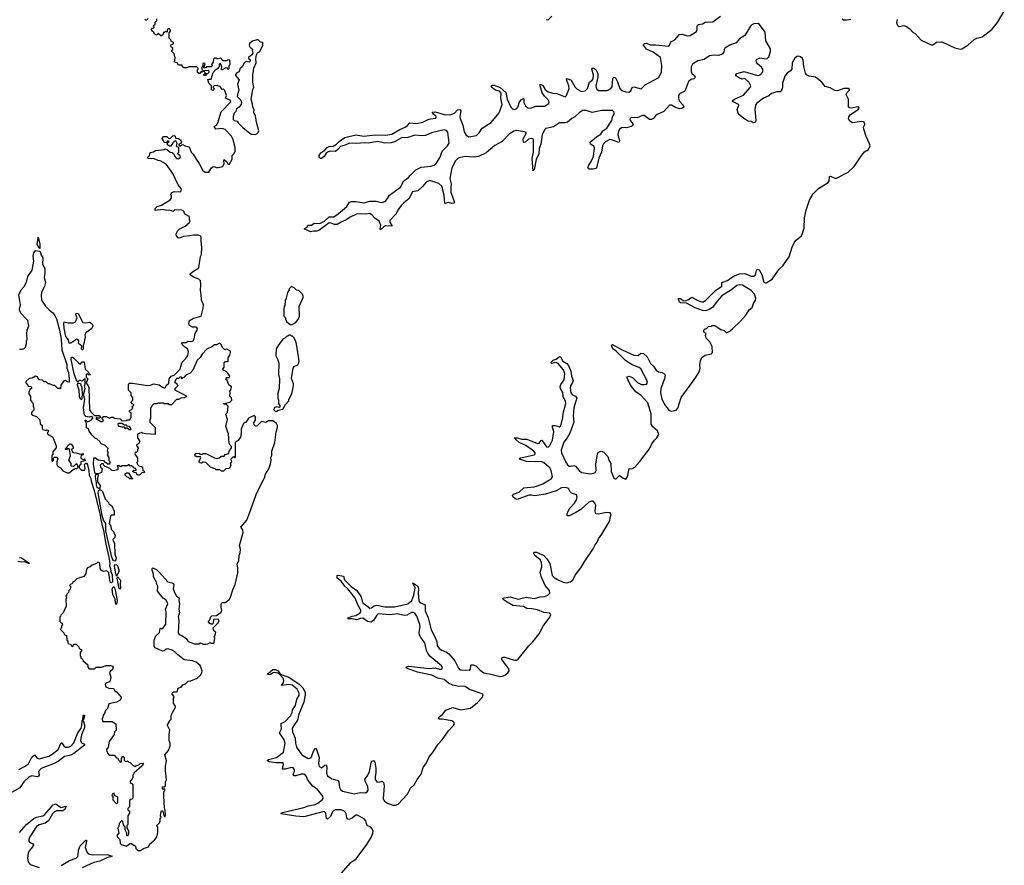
# Model space of a CAD drawing. Extents: x 2494159 to 2685562, y 773219 to 915170.
# Tile 118 of 201: x 2665796 to 2676955, y 806133 to 815714. Entities that reach past the tile are written whole.
import ezdxf

# ---------------------------------------------------------------- set-up
doc = ezdxf.new("R2010")
doc.units = 0

msp = doc.modelspace()

# ---------------------------------------------------------------- linework, layer by layer
at = {"layer": '0CON10XD'}
for points in [[(2667252, 815728), (2667235, 815710), (2667225, 815710), (2667215, 815720)], [(2667506, 815585), (2667506, 815596), (2667495, 815610), (2667475, 815610), (2667468, 815595), (2667468, 815572), (2667445, 815580), (2667435, 815570), (2667425, 815570), (2667417, 815543), (2667405, 815530), (2667395, 815530), (2667367, 815557), (2667345, 815540), (2667320, 815555), (2667320, 815565), (2667295, 815590), (2667290, 815605), (2667302, 815618), (2667318, 815622), (2667320, 815635), (2667310, 815645), (2667330, 815665), (2667333, 815687), (2667350, 815705), (2667350, 815725)], [(2671827, 815753), (2671785, 815714), (2671775, 815710), (2671768, 815715)], [(2672840, 814930), (2672884, 814976), (2673041, 815059), (2673069, 815125), (2673075, 815195), (2673058, 815285), (2672975, 815345), (2672900, 815380), (2672866, 815425), (2672875, 815444), (2672895, 815447), (2672945, 815431), (2673005, 815431), (2673145, 815415), (2673159, 815425), (2673177, 815463), (2673222, 815488), (2673275, 815548), (2673305, 815552), (2673365, 815531), (2673395, 815537), (2673465, 815580), (2673474, 815605), (2673474, 815645), (2673490, 815660), (2673535, 815669), (2673565, 815686), (2673650, 815690), (2673739, 815755)], [(2675116, 815725), (2675134, 815714), (2675165, 815712), (2675215, 815721)], [(2675740, 815715), (2675734, 815675), (2675747, 815645), (2675765, 815637), (2675815, 815649), (2675848, 815638), (2675889, 815609), (2675920, 815575), (2675945, 815558), (2676013, 815483), (2676125, 815428), (2676145, 815429), (2676185, 815459), (2676245, 815462), (2676275, 815453), (2676395, 815394), (2676455, 815382), (2676475, 815386), (2676542, 815425), (2676615, 815490), (2676645, 815504), (2676705, 815520), (2676815, 815605), (2676878, 815682), (2676955, 815810)], [(2675372, 814218), (2675417, 814245), (2675433, 814285), (2675429, 814309), (2675390, 814390), (2675362, 814475), (2675361, 814495), (2675373, 814525), (2675369, 814545), (2675355, 814556), (2675335, 814560), (2675235, 814544), (2675205, 814564), (2675190, 814590), (2675192, 814615), (2675210, 814640), (2675298, 814695), (2675311, 814715), (2675295, 814728), (2675225, 814711), (2675204, 814714), (2675190, 814725), (2675189, 814815), (2675164, 814865), (2675171, 814885), (2675200, 814915), (2675202, 814925), (2675184, 814934), (2675135, 814935), (2675065, 814908), (2675035, 814911), (2674982, 814942), (2674925, 814956), (2674886, 815005), (2674815, 815063), (2674745, 815075), (2674715, 815091), (2674703, 815107), (2674683, 815185), (2674676, 815255), (2674666, 815276), (2674645, 815295), (2674625, 815301), (2674605, 815297), (2674581, 815279), (2674551, 815225), (2674547, 815153), (2674533, 815135), (2674493, 815107), (2674469, 815075), (2674442, 814995), (2674443, 814945), (2674426, 814905), (2674414, 814896), (2674375, 814897), (2674315, 814879), (2674285, 814853), (2674225, 814824), (2674147, 814765), (2674137, 814745), (2674128, 814695), (2674139, 814575), (2674135, 814555), (2674125, 814548), (2674107, 814547), (2674085, 814559), (2674053, 814563), (2674004, 814594), (2673942, 814645), (2673928, 814695), (2673947, 814747), (2673943, 814755), (2673882, 814782), (2673870, 814795), (2673896, 814815), (2673999, 814861), (2674074, 814945), (2674083, 814965), (2674065, 815004), (2674015, 815050), (2673985, 815042), (2673955, 815051), (2673920, 815075), (2673912, 815085), (2673913, 815097), (2673924, 815105), (2674005, 815129), (2674145, 815085), (2674166, 815084), (2674195, 815093), (2674219, 815125), (2674217, 815155), (2674204, 815175), (2674159, 815215), (2674147, 815235), (2674144, 815255), (2674155, 815268), (2674185, 815281), (2674255, 815272), (2674269, 815275), (2674285, 815295), (2674307, 815353), (2674305, 815386), (2674254, 815475), (2674244, 815575), (2674181, 815661), (2674165, 815671), (2674115, 815666), (2674095, 815657), (2674080, 815640), (2674013, 815537), (2673952, 815498), (2673917, 815453), (2673845, 815425), (2673788, 815392), (2673779, 815375), (2673775, 815345), (2673758, 815322), (2673715, 815307), (2673665, 815312), (2673614, 815306), (2673555, 815264), (2673482, 815248), (2673420, 815210), (2673405, 815180), (2673405, 815125), (2673414, 815104), (2673444, 815084), (2673450, 815065), (2673447, 815055), (2673435, 815045), (2673405, 815038), (2673377, 815015), (2673339, 814911), (2673325, 814899), (2673275, 814876), (2673264, 814855), (2673263, 814825), (2673271, 814795), (2673317, 814745), (2673323, 814725), (2673302, 814708), (2673275, 814704), (2673229, 814719), (2673185, 814747), (2673161, 814745), (2673097, 814673), (2673021, 814639), (2673001, 814625), (2672980, 814595), (2672955, 814582), (2672935, 814585), (2672875, 814629), (2672855, 814627), (2672795, 814603), (2672735, 814605), (2672715, 814598), (2672711, 814581), (2672745, 814536), (2672747, 814523), (2672729, 814505), (2672700, 814495), (2672675, 814489), (2672625, 814494), (2672595, 814475), (2672581, 814449), (2672574, 814415), (2672594, 814345), (2672591, 814329), (2672585, 814324), (2672505, 814355), (2672485, 814356), (2672435, 814332), (2672411, 814309), (2672401, 814285), (2672389, 814215), (2672360, 814145), (2672334, 814035), (2672325, 814027), (2672295, 814019), (2672251, 814020), (2672237, 814027), (2672234, 814035), (2672245, 814065), (2672276, 814114), (2672298, 814165), (2672312, 814262), (2672302, 814282), (2672267, 814305), (2672263, 814325), (2672335, 814389), (2672382, 814418), (2672406, 814454), (2672450, 814485), (2672507, 814573), (2672515, 814615), (2672532, 814645), (2672534, 814665), (2672515, 814685), (2672395, 814686), (2672285, 814664), (2672215, 814685), (2672175, 814686), (2672135, 814659), (2672088, 814612), (2672055, 814596), (2672006, 814554), (2671975, 814545), (2671914, 814546), (2671845, 814500), (2671758, 814482), (2671744, 814466), (2671719, 814411), (2671702, 814305), (2671684, 814255), (2671679, 814195), (2671648, 814132), (2671628, 814015), (2671617, 814003), (2671603, 814143), (2671618, 814212), (2671621, 814351), (2671614, 814364), (2671595, 814368), (2671561, 814359), (2671525, 814326), (2671515, 814322), (2671507, 814327), (2671503, 814365), (2671536, 814425), (2671536, 814436), (2671519, 814445), (2671425, 814459), (2671395, 814453), (2671343, 814417), (2671265, 814335), (2671182, 814288), (2671082, 814205), (2670996, 814164), (2670935, 814155), (2670844, 814164), (2670775, 814148), (2670754, 814135), (2670736, 814115), (2670693, 814035), (2670672, 813915), (2670687, 813855), (2670681, 813815), (2670683, 813755), (2670724, 813645), (2670717, 813635), (2670695, 813631), (2670655, 813642), (2670615, 813633), (2670607, 813725), (2670579, 813829), (2670545, 813857), (2670445, 813892), (2670402, 813875), (2670365, 813829), (2670310, 813775), (2670248, 813765), (2670205, 813685), (2670149, 813641), (2670121, 813609), (2670082, 813558), (2670062, 813515), (2669992, 813438), (2669992, 813422), (2670018, 813375), (2669942, 813378), (2669922, 813368), (2669885, 813334), (2669881, 813345), (2669889, 813385), (2669871, 813431), (2669822, 813465), (2669791, 813501), (2669765, 813518), (2669715, 813511), (2669665, 813515), (2669615, 813510), (2669543, 813477), (2669505, 813450), (2669439, 813421), (2669395, 813393), (2669365, 813392), (2669325, 813409), (2669305, 813411), (2669185, 813325), (2669165, 813318), (2669125, 813320), (2669091, 813311), (2669020, 813345), (2669056, 813364), (2669063, 813387), (2669105, 813386), (2669135, 813409), (2669198, 813405), (2669249, 813431), (2669305, 813482), (2669355, 813482), (2669407, 813513), (2669503, 813597), (2669535, 813645), (2669555, 813654), (2669604, 813656), (2669695, 813640), (2669765, 813660), (2669835, 813657), (2669897, 813643), (2669938, 813655), (2669965, 813687), (2669987, 813725), (2670112, 813815), (2670151, 813889), (2670204, 813925), (2670221, 813949), (2670286, 814014), (2670345, 814045), (2670455, 814054), (2670493, 814065), (2670515, 814084), (2670561, 814155), (2670585, 814225), (2670645, 814285), (2670662, 814315), (2670649, 814439), (2670635, 814458), (2670605, 814466), (2670465, 814433), (2670395, 814403), (2670352, 814398), (2670274, 814406), (2670195, 814378), (2670125, 814377), (2670045, 814331), (2670005, 814318), (2669935, 814317), (2669855, 814333), (2669745, 814315), (2669705, 814319), (2669615, 814311), (2669535, 814315), (2669485, 814293), (2669431, 814279), (2669403, 814245), (2669375, 814222), (2669316, 814224), (2669291, 814219), (2669268, 814202), (2669245, 814163), (2669215, 814140), (2669205, 814140), (2669190, 814155), (2669190, 814175), (2669210, 814205), (2669254, 814236), (2669280, 814265), (2669305, 814278), (2669347, 814283), (2669387, 814303), (2669417, 814335), (2669482, 814378), (2669605, 814408), (2669696, 814396), (2669825, 814408), (2669945, 814406), (2670012, 814418), (2670105, 814472), (2670165, 814495), (2670193, 814515), (2670216, 814544), (2670295, 814537), (2670365, 814552), (2670433, 814587), (2670505, 814599), (2670516, 814605), (2670516, 814616), (2670487, 814643), (2670470, 814665), (2670505, 814671), (2670605, 814640), (2670675, 814636), (2670724, 814656), (2670758, 814692), (2670786, 814695), (2670796, 814685), (2670785, 814615), (2670788, 814595), (2670820, 814520), (2670835, 814445), (2670855, 814406), (2670888, 814388), (2670975, 814403), (2671005, 814433), (2671038, 814485), (2671139, 814551), (2671230, 814660), (2671264, 814755), (2671250, 814825), (2671251, 814881), (2671235, 814904), (2671195, 814912), (2671162, 814935), (2671150, 814945), (2671141, 814965), (2671155, 814974), (2671175, 814971), (2671242, 814945), (2671305, 814891), (2671320, 814815), (2671364, 814724), (2671380, 814705), (2671405, 814698), (2671431, 814709), (2671442, 814725), (2671461, 814785), (2671485, 814811), (2671505, 814821), (2671510, 814805), (2671508, 814775), (2671528, 814738), (2671555, 814716), (2671585, 814712), (2671645, 814735), (2671745, 814734), (2671794, 814766), (2671795, 814785), (2671787, 814805), (2671745, 814847), (2671718, 814885), (2671693, 814965), (2671695, 814983), (2671725, 814968), (2671752, 814922), (2671785, 814898), (2671835, 814883), (2671885, 814879), (2671978, 814842), (2671995, 814854), (2672022, 814935), (2672021, 814965), (2671997, 815027), (2671994, 815045), (2672002, 815048), (2672045, 815030), (2672090, 814950), (2672115, 814927), (2672165, 814901), (2672205, 814908), (2672233, 814935), (2672253, 815007), (2672285, 815031), (2672294, 815045), (2672300, 815085), (2672279, 815155), (2672283, 815167), (2672295, 815170), (2672325, 815149), (2672347, 815105), (2672350, 815065), (2672327, 814965), (2672335, 814932), (2672355, 814912), (2672455, 814912), (2672497, 814933), (2672509, 814955), (2672517, 815045), (2672525, 815061), (2672535, 815064), (2672547, 815057), (2672572, 815012), (2672596, 814935), (2672615, 814912), (2672665, 814898), (2672705, 814895), (2672723, 814907), (2672739, 814945), (2672758, 814952), (2672840, 814930)], [(2666795, 810642), (2666765, 810650), (2666750, 810665), (2666745, 810680), (2666725, 810680), (2666710, 810665), (2666713, 810643), (2666730, 810625), (2666722, 810585), (2666685, 810568), (2666655, 810570), (2666647, 810587), (2666633, 810675), (2666635, 810750), (2666655, 810750), (2666685, 810728), (2666745, 810720), (2666762, 810702), (2666778, 810698), (2666795, 810682), (2666815, 810680), (2666820, 810685), (2666820, 810705), (2666810, 810715), (2666810, 810755), (2666790, 810785), (2666800, 810795), (2666800, 810815), (2666790, 810825), (2666800, 810855), (2666765, 810890), (2666714, 810914), (2666703, 810933), (2666670, 810965), (2666655, 810970), (2666615, 811012), (2666583, 811053), (2666575, 811080), (2666555, 811090), (2666552, 811142), (2666545, 811150), (2666540, 811175), (2666545, 811178), (2666562, 811162), (2666575, 811160), (2666609, 811181), (2666630, 811205), (2666605, 811220), (2666585, 811212), (2666545, 811218), (2666531, 811235), (2666520, 811315), (2666533, 811415), (2666520, 811465), (2666540, 811535), (2666532, 811565), (2666540, 811585), (2666540, 811645), (2666535, 811650), (2666505, 811620), (2666475, 811629), (2666455, 811610), (2666445, 811618), (2666413, 811703), (2666378, 811865), (2666385, 811891), (2666395, 811892), (2666410, 811880), (2666465, 811824), (2666485, 811812), (2666505, 811836), (2666528, 811838), (2666540, 811755), (2666572, 811725), (2666582, 811702), (2666600, 811695), (2666595, 811690), (2666575, 811690), (2666565, 811700), (2666550, 811695), (2666550, 811665), (2666570, 811645), (2666550, 811595), (2666570, 811575), (2666578, 811545), (2666588, 811295), (2666601, 811271), (2666645, 811230), (2666695, 811228), (2666710, 811215), (2666710, 811205), (2666695, 811200), (2666675, 811200), (2666665, 811210), (2666660, 811195), (2666715, 811162), (2666735, 811162), (2666747, 811173), (2666730, 811195), (2666732, 811208), (2666745, 811220), (2666775, 811220), (2666815, 811200), (2666835, 811210), (2666855, 811210), (2666865, 811200), (2666935, 811190), (2666955, 811170), (2667005, 811172), (2667015, 811180), (2667045, 811180), (2667050, 811185), (2667052, 811198), (2667060, 811205), (2667060, 811255), (2667042, 811272), (2667040, 811285), (2667058, 811292), (2667078, 811312), (2667070, 811335), (2667088, 811342), (2667090, 811355), (2667072, 811362), (2667060, 811375), (2667062, 811388), (2667080, 811405), (2667080, 811435), (2667060, 811455), (2667060, 811485), (2667030, 811515), (2667030, 811585), (2667040, 811595), (2667075, 811596), (2667245, 811571), (2667276, 811574), (2667315, 811590), (2667375, 811577), (2667415, 811549), (2667436, 811544), (2667450, 811550), (2667460, 811575), (2667486, 811595), (2667492, 811645), (2667514, 811676), (2667545, 811687), (2667578, 811715), (2667614, 811756), (2667623, 811785), (2667639, 811835), (2667677, 811873), (2667701, 811909), (2667708, 811955), (2667697, 811985), (2667668, 812005), (2667638, 812035), (2667633, 812047), (2667643, 812057), (2667682, 812058), (2667707, 812073), (2667745, 812069), (2667762, 812075), (2667775, 812100), (2667783, 812157), (2667808, 812195), (2667810, 812215), (2667805, 812228), (2667795, 812232), (2667755, 812230), (2667721, 812251), (2667712, 812265), (2667722, 812305), (2667766, 812334), (2667852, 812355), (2667876, 812445), (2667878, 812485), (2667858, 812538), (2667853, 812605), (2667844, 812645), (2667849, 812715), (2667844, 812754), (2667825, 812776), (2667765, 812797), (2667730, 812825), (2667730, 812835), (2667755, 812858), (2667828, 812902), (2667847, 813033), (2667858, 813055), (2667860, 813135), (2667851, 813205), (2667853, 813253), (2667842, 813265), (2667815, 813274), (2667765, 813274), (2667726, 813264), (2667651, 813259), (2667615, 813242), (2667595, 813240), (2667572, 813265), (2667568, 813285), (2667572, 813295), (2667588, 813325), (2667605, 813342), (2667672, 813375), (2667722, 813415), (2667730, 813435), (2667720, 813445), (2667722, 813475), (2667718, 813485), (2667675, 813508), (2667663, 813523), (2667658, 813545), (2667635, 813558), (2667555, 813560), (2667535, 813542), (2667496, 813556), (2667465, 813554), (2667414, 813564), (2667332, 813552), (2667330, 813575), (2667353, 813597), (2667405, 813613), (2667503, 813675), (2667517, 813695), (2667517, 813715), (2667508, 813735), (2667517, 813753), (2667545, 813766), (2667620, 813765), (2667630, 813785), (2667625, 813800), (2667592, 813842), (2667531, 813971), (2667458, 814078), (2667387, 814117), (2667365, 814119), (2667319, 814139), (2667253, 814143), (2667250, 814155), (2667268, 814175), (2667275, 814208), (2667312, 814218), (2667335, 814232), (2667405, 814238), (2667435, 814242), (2667445, 814250), (2667471, 814241), (2667502, 814212), (2667525, 814210), (2667539, 814199), (2667554, 814164), (2667575, 814143), (2667595, 814138), (2667618, 814155), (2667615, 814170), (2667583, 814193), (2667588, 814202), (2667600, 814215), (2667600, 814265), (2667582, 814272), (2667572, 814282), (2667582, 814312), (2667565, 814340), (2667552, 814338), (2667531, 814319), (2667508, 814282), (2667495, 814280), (2667470, 814295), (2667472, 814318), (2667490, 814335), (2667475, 814340), (2667455, 814320), (2667433, 814323), (2667427, 814347), (2667412, 814365), (2667413, 814377), (2667425, 814390), (2667465, 814390), (2667482, 814372), (2667495, 814370), (2667507, 814373), (2667532, 814398), (2667545, 814402), (2667558, 814395), (2667562, 814372), (2667597, 814367), (2667618, 814355), (2667630, 814325), (2667618, 814312), (2667600, 814305), (2667600, 814295), (2667612, 814282), (2667632, 814298), (2667645, 814300), (2667670, 814285), (2667718, 814275), (2667741, 814215), (2667762, 814192), (2667795, 814133), (2667832, 814085), (2667873, 814005), (2667900, 813985), (2667940, 813985), (2667970, 814035), (2667985, 814048), (2667995, 814050), (2668025, 814038), (2668045, 814038), (2668098, 814052), (2668112, 814085), (2668110, 814115), (2668115, 814130), (2668143, 814103), (2668155, 814080), (2668170, 814075), (2668203, 814135), (2668203, 814177), (2668225, 814200), (2668238, 814225), (2668237, 814265), (2668214, 814355), (2668195, 814393), (2668125, 814471), (2668092, 814482), (2668020, 814475), (2668000, 814505), (2668025, 814520), (2668042, 814545), (2668081, 814669), (2668190, 814785), (2668185, 814798), (2668130, 814825), (2668140, 814855), (2668122, 814912), (2668107, 814927), (2668092, 814922), (2668068, 814958), (2668045, 814960), (2668035, 814968), (2668000, 814965), (2667990, 814955), (2667990, 814945), (2668000, 814935), (2667998, 814922), (2667985, 814912), (2667971, 814921), (2667970, 814965), (2667940, 814995), (2667930, 815035), (2667938, 815042), (2667965, 815040), (2667990, 815115), (2668005, 815130), (2668012, 815148), (2668050, 815170), (2668060, 815185), (2668060, 815215), (2668065, 815220), (2668077, 815207), (2668082, 815185), (2668080, 815155), (2668085, 815150), (2668095, 815150), (2668135, 815172), (2668148, 815168), (2668155, 815150), (2668170, 815165), (2668170, 815195), (2668182, 815208), (2668177, 815257), (2668155, 815260), (2668145, 815250), (2668095, 815250), (2668092, 815262), (2668075, 815280), (2668045, 815270), (2668035, 815270), (2668025, 815280), (2668005, 815280), (2667993, 815267), (2667987, 815233), (2667970, 815205), (2667980, 815195), (2667965, 815180), (2667915, 815180), (2667905, 815170), (2667885, 815170), (2667880, 815175), (2667888, 815182), (2667900, 815215), (2667895, 815220), (2667872, 815218), (2667870, 815185), (2667860, 815175), (2667860, 815155), (2667880, 815135), (2667865, 815120), (2667852, 815128), (2667835, 815100), (2667812, 815115), (2667810, 815145), (2667818, 815152), (2667820, 815165), (2667805, 815180), (2667715, 815182), (2667685, 815170), (2667655, 815170), (2667642, 815182), (2667638, 815198), (2667595, 815200), (2667580, 815225), (2667550, 815235), (2667560, 815285), (2667553, 815293), (2667547, 815327), (2667520, 815355), (2667522, 815368), (2667530, 815375), (2667530, 815395), (2667515, 815400), (2667510, 815415), (2667512, 815428), (2667538, 815442), (2667540, 815455), (2667512, 815472), (2667508, 815488), (2667490, 815505), (2667490, 815565), (2667506, 815585)], [(2668465, 814412), (2668485, 814420), (2668500, 814435), (2668507, 814455), (2668479, 814555), (2668467, 814625), (2668448, 814658), (2668453, 814695), (2668438, 814725), (2668436, 814756), (2668420, 814815), (2668437, 814923), (2668450, 814945), (2668437, 815005), (2668437, 815085), (2668450, 815165), (2668476, 815225), (2668472, 815275), (2668480, 815315), (2668491, 815339), (2668518, 815355), (2668550, 815425), (2668550, 815455), (2668525, 815460), (2668500, 815485), (2668485, 815488), (2668435, 815472), (2668402, 815445), (2668397, 815425), (2668402, 815412), (2668414, 815394), (2668440, 815375), (2668430, 815365), (2668438, 815335), (2668428, 815315), (2668390, 815285), (2668390, 815275), (2668410, 815265), (2668407, 815243), (2668395, 815232), (2668365, 815242), (2668345, 815230), (2668319, 815181), (2668292, 815158), (2668282, 815125), (2668256, 815114), (2668242, 815095), (2668242, 815082), (2668283, 815033), (2668266, 814985), (2668280, 814915), (2668267, 814883), (2668262, 814845), (2668301, 814801), (2668311, 814775), (2668308, 814758), (2668285, 814723), (2668255, 814703), (2668244, 814676), (2668226, 814655), (2668214, 814616), (2668214, 814585), (2668225, 814574), (2668260, 814565), (2668272, 814545), (2668325, 814493), (2668405, 814428), (2668425, 814418), (2668465, 814412)], [(2667905, 815080), (2667880, 815085), (2667882, 815098), (2667900, 815100), (2667900, 815115), (2667892, 815122), (2667890, 815135), (2667895, 815140), (2667932, 815142), (2667940, 815135), (2667940, 815115), (2667925, 815100), (2667900, 815100), (2667910, 815085), (2667905, 815080)], [(2670408, 808568), (2670389, 808655), (2670341, 808715), (2670329, 808739), (2670324, 808775), (2670333, 808835), (2670331, 808861), (2670297, 808957), (2670275, 808988), (2670255, 808998), (2670235, 808997), (2670182, 808968), (2670155, 808962), (2670075, 808981), (2669995, 808969), (2669857, 808983), (2669842, 808968), (2669805, 808905), (2669775, 808887), (2669737, 808895), (2669685, 808933), (2669659, 808931), (2669615, 808915), (2669565, 808925), (2669518, 808925), (2669516, 808935), (2669525, 808941), (2669565, 808957), (2669605, 808965), (2669651, 808989), (2669664, 809006), (2669662, 809025), (2669632, 809075), (2669600, 809160), (2669560, 809210), (2669516, 809266), (2669481, 809295), (2669441, 809351), (2669396, 809385), (2669394, 809415), (2669405, 809421), (2669465, 809408), (2669478, 809368), (2669552, 809292), (2669618, 809248), (2669665, 809175), (2669681, 809111), (2669765, 809045), (2669785, 809050), (2669815, 809071), (2669845, 809080), (2669935, 809063), (2670045, 809061), (2670194, 809096), (2670240, 809135), (2670262, 809195), (2670278, 809278), (2670252, 809335), (2670307, 809295), (2670317, 809267), (2670311, 809215), (2670321, 809131), (2670332, 809112), (2670385, 809087), (2670393, 809075), (2670392, 809015), (2670426, 808935), (2670459, 808799), (2670507, 808705), (2670522, 808665), (2670528, 808625), (2670549, 808589), (2670579, 808569), (2670635, 808548), (2670659, 808529), (2670729, 808449), (2670769, 808365), (2670785, 808349), (2670896, 808344), (2670907, 808355), (2670910, 808400), (2670915, 808406), (2670935, 808405), (2670965, 808392), (2671013, 808343), (2671055, 808315), (2671135, 808300), (2671241, 808271), (2671265, 808274), (2671295, 808287), (2671329, 808315), (2671344, 808335), (2671338, 808358), (2671260, 808465), (2671259, 808485), (2671275, 808492), (2671295, 808491), (2671405, 808456), (2671425, 808457), (2671445, 808467), (2671565, 808620), (2671612, 808665), (2671684, 808755), (2671729, 808841), (2671806, 808945), (2671816, 808975), (2671805, 808988), (2671735, 808997), (2671665, 809027), (2671600, 809040), (2671545, 809043), (2671505, 809067), (2671385, 809078), (2671322, 809115), (2671277, 809145), (2671273, 809155), (2671285, 809165), (2671355, 809175), (2671445, 809148), (2671535, 809171), (2671625, 809154), (2671695, 809175), (2671745, 809180), (2671783, 809195), (2671803, 809215), (2671802, 809245), (2671753, 809305), (2671706, 809405), (2671695, 809455), (2671715, 809515), (2671709, 809569), (2671693, 809593), (2671633, 809643), (2671619, 809675), (2671629, 809681), (2671655, 809680), (2671715, 809656), (2671735, 809643), (2671770, 809605), (2671803, 809553), (2671832, 809415), (2671852, 809392), (2671890, 809370), (2671955, 809341), (2671995, 809333), (2672035, 809344), (2672065, 809365), (2672091, 809419), (2672157, 809505), (2672200, 809580), (2672295, 809718), (2672318, 809765), (2672342, 809795), (2672357, 809833), (2672395, 809885), (2672484, 810035), (2672487, 810075), (2672498, 810108), (2672488, 810128), (2672445, 810132), (2672353, 810113), (2672327, 810117), (2672317, 810147), (2672326, 810215), (2672315, 810238), (2672295, 810257), (2672275, 810258), (2672245, 810246), (2672157, 810163), (2672098, 810132), (2672025, 810092), (2672002, 810092), (2672002, 810115), (2672013, 810147), (2672031, 810179), (2672083, 810235), (2672107, 810273), (2672115, 810305), (2672105, 810329), (2672051, 810351), (2672035, 810365), (2672015, 810401), (2671985, 810413), (2671935, 810408), (2671875, 810377), (2671755, 810337), (2671635, 810319), (2671595, 810328), (2671565, 810327), (2671435, 810277), (2671415, 810284), (2671390, 810305), (2671383, 810325), (2671391, 810339), (2671458, 810362), (2671511, 810409), (2671625, 810421), (2671665, 810431), (2671725, 810457), (2671799, 810501), (2671824, 810515), (2671833, 810535), (2671820, 810605), (2671803, 810635), (2671738, 810695), (2671705, 810710), (2671645, 810705), (2671539, 810709), (2671461, 810735), (2671464, 810745), (2671475, 810749), (2671626, 810784), (2671638, 810795), (2671638, 810805), (2671624, 810825), (2671531, 810891), (2671457, 810925), (2671423, 810955), (2671413, 810973), (2671400, 810975), (2671435, 810978), (2671485, 810961), (2671545, 810962), (2671666, 810914), (2671685, 810917), (2671705, 810946), (2671715, 810951), (2671765, 810875), (2671785, 810869), (2671805, 810889), (2671835, 810949), (2671848, 811048), (2671835, 811095), (2671836, 811115), (2671865, 811118), (2671915, 811100), (2671928, 811112), (2671951, 811205), (2671954, 811255), (2671985, 811365), (2671983, 811387), (2671957, 811445), (2671951, 811491), (2671927, 811535), (2671922, 811555), (2671930, 811580), (2671968, 811632), (2671975, 811705), (2671958, 811748), (2671900, 811820), (2671875, 811830), (2671825, 811819), (2671816, 811825), (2671821, 811835), (2671844, 811856), (2671875, 811868), (2671915, 811897), (2671925, 811893), (2671951, 811845), (2671997, 811817), (2672015, 811795), (2672041, 811731), (2672050, 811675), (2672067, 811625), (2672063, 811605), (2672038, 811565), (2672034, 811545), (2672042, 811485), (2672062, 811462), (2672097, 811447), (2672112, 811425), (2672098, 811392), (2672077, 811315), (2672069, 811225), (2672075, 811155), (2672031, 811029), (2672002, 810975), (2671963, 810927), (2671934, 810835), (2671938, 810805), (2671985, 810701), (2672005, 810670), (2672025, 810655), (2672045, 810654), (2672075, 810663), (2672095, 810655), (2672135, 810605), (2672165, 810582), (2672265, 810567), (2672303, 810575), (2672320, 810585), (2672330, 810605), (2672327, 810677), (2672346, 810795), (2672356, 810814), (2672385, 810827), (2672415, 810813), (2672460, 810765), (2672472, 810725), (2672496, 810686), (2672500, 810595), (2672529, 810525), (2672545, 810513), (2672555, 810513), (2672595, 810548), (2672603, 810547), (2672635, 810518), (2672665, 810509), (2672683, 810535), (2672705, 810628), (2672735, 810624), (2672766, 810645), (2672825, 810708), (2672935, 810853), (2672962, 810908), (2672990, 810950), (2673018, 810975), (2673039, 811015), (2673026, 811055), (2672971, 811101), (2672953, 811133), (2672952, 811245), (2672915, 811373), (2672838, 811458), (2672779, 811499), (2672729, 811559), (2672704, 811604), (2672679, 811655), (2672682, 811668), (2672703, 811677), (2672741, 811661), (2672798, 811605), (2672845, 811580), (2672875, 811579), (2672898, 811585), (2672910, 811605), (2672905, 811631), (2672835, 811758), (2672815, 811773), (2672728, 811808), (2672662, 811852), (2672555, 811958), (2672518, 811985), (2672505, 812025), (2672515, 812034), (2672625, 811973), (2672755, 811915), (2672805, 811911), (2672835, 811937), (2672865, 811933), (2672906, 811895), (2672945, 811817), (2672978, 811788), (2673009, 811745), (2673035, 811723), (2673078, 811718), (2673102, 811702), (2673110, 811685), (2673102, 811645), (2673061, 811535), (2673058, 811485), (2673075, 811419), (2673103, 811355), (2673155, 811288), (2673185, 811277), (2673235, 811290), (2673255, 811314), (2673294, 811435), (2673456, 811655), (2673496, 811725), (2673508, 811765), (2673504, 811805), (2673512, 811848), (2673528, 811885), (2673566, 811914), (2673635, 811929), (2673646, 811945), (2673645, 812012), (2673616, 812065), (2673576, 812105), (2673570, 812135), (2673577, 812157), (2673550, 812175), (2673550, 812195), (2673565, 812210), (2673575, 812210), (2673602, 812238), (2673635, 812240), (2673645, 812250), (2673675, 812248), (2673743, 812203), (2673781, 812191), (2673805, 812168), (2673835, 812181), (2673875, 812211), (2673965, 812297), (2674025, 812367), (2674062, 812428), (2674096, 812455), (2674112, 812498), (2674135, 812535), (2674138, 812555), (2674125, 812604), (2674085, 812645), (2673987, 812707), (2673955, 812710), (2673925, 812702), (2673864, 812655), (2673755, 812585), (2673699, 812525), (2673646, 812454), (2673610, 812430), (2673574, 812416), (2673535, 812418), (2673451, 812451), (2673355, 812502), (2673286, 812506), (2673273, 812515), (2673263, 812545), (2673264, 812556), (2673285, 812556), (2673314, 812534), (2673335, 812530), (2673376, 812544), (2673415, 812572), (2673475, 812535), (2673525, 812517), (2673545, 812518), (2673572, 812535), (2673681, 812645), (2673752, 812695), (2673755, 812735), (2673765, 812742), (2673819, 812761), (2673885, 812810), (2673955, 812834), (2674015, 812839), (2674085, 812810), (2674115, 812807), (2674134, 812825), (2674145, 812874), (2674155, 812888), (2674175, 812880), (2674208, 812828), (2674231, 812741), (2674245, 812731), (2674255, 812732), (2674325, 812775), (2674404, 812886), (2674446, 812925), (2674486, 812985), (2674515, 813027), (2674552, 813138), (2674578, 813192), (2674600, 813220), (2674655, 813264), (2674664, 813285), (2674685, 813352), (2674691, 813469), (2674710, 813555), (2674749, 813671), (2674790, 813740), (2674850, 813800), (2674959, 813871), (2674970, 813890), (2674975, 813937), (2674985, 813940), (2675035, 813918), (2675055, 813917), (2675186, 813985), (2675255, 814051), (2675339, 814181), (2675372, 814218)], [(2666025, 813122), (2666015, 813130), (2665990, 813175), (2665998, 813185), (2666005, 813250), (2666025, 813170), (2666025, 813122)], [(2665795, 811982), (2665823, 811983), (2665845, 811990), (2665862, 812005), (2665873, 812045), (2665872, 812078), (2665880, 812085), (2665876, 812154), (2665882, 812195), (2665900, 812245), (2665889, 812305), (2665865, 812327), (2665808, 812388), (2665796, 812415), (2665793, 812435), (2665804, 812484), (2665787, 812595), (2665813, 812655), (2665847, 812693), (2665875, 812742), (2665890, 812805), (2665936, 812875), (2665958, 812978), (2665948, 813035), (2665955, 813072), (2665975, 813098), (2666022, 813092), (2666032, 813082), (2666036, 813055), (2666057, 813015), (2666053, 812945), (2666080, 812895), (2666080, 812840), (2666072, 812795), (2666089, 812735), (2666078, 812692), (2666046, 812634), (2666039, 812595), (2666043, 812535), (2666087, 812467), (2666130, 812425), (2666173, 812393), (2666195, 812364), (2666213, 812323), (2666249, 812195), (2666265, 812095), (2666274, 811975), (2666329, 811809), (2666331, 811765), (2666348, 811715), (2666358, 811645), (2666355, 811608), (2666335, 811611), (2666315, 811626), (2666295, 811621), (2666262, 811575), (2666260, 811535), (2666255, 811530), (2666245, 811540), (2666232, 811532), (2666195, 811570), (2666175, 811570), (2666135, 811588), (2666118, 811588), (2666095, 811610), (2666072, 811612), (2666055, 811630), (2666022, 811632), (2666000, 811655), (2665998, 811668), (2665977, 811677), (2665937, 811653), (2665905, 811648), (2665871, 811619), (2665862, 811605), (2665890, 811575), (2665892, 811562), (2665925, 811558), (2665930, 811545), (2665930, 811535), (2665910, 811525), (2665900, 811495), (2665900, 811475), (2665920, 811445), (2665920, 811405), (2665930, 811395), (2665932, 811382), (2665950, 811365), (2665948, 811335), (2665957, 811313), (2665957, 811293), (2665930, 811265), (2665930, 811245), (2665943, 811233), (2665985, 811218), (2666025, 811180), (2666030, 811135), (2666050, 811115), (2666052, 811085), (2666060, 811070), (2666095, 811060), (2666105, 811068), (2666120, 811065), (2666120, 811045), (2666110, 811035), (2666113, 811023), (2666125, 811010), (2666138, 811008), (2666170, 810985), (2666208, 810885), (2666210, 810865), (2666185, 810838), (2666173, 810817), (2666170, 810785), (2666160, 810775), (2666160, 810715), (2666165, 810710), (2666178, 810722), (2666180, 810745), (2666192, 810758), (2666218, 810758), (2666230, 810745), (2666218, 810705), (2666217, 810677), (2666225, 810660), (2666258, 810638), (2666285, 810602), (2666335, 810580), (2666355, 810580), (2666402, 810618), (2666415, 810620), (2666425, 810630), (2666445, 810630), (2666460, 810645), (2666448, 810675), (2666435, 810680), (2666405, 810650), (2666380, 810655), (2666380, 810685), (2666352, 810725), (2666372, 810775), (2666360, 810845), (2666355, 810850), (2666335, 810850), (2666325, 810840), (2666310, 810845), (2666335, 810870), (2666342, 810888), (2666363, 810907), (2666375, 810910), (2666385, 810900), (2666402, 810875), (2666402, 810865), (2666395, 810850), (2666380, 810845), (2666388, 810838), (2666392, 810822), (2666405, 810810), (2666435, 810808), (2666485, 810790), (2666515, 810800), (2666517, 810783), (2666492, 810778), (2666488, 810755), (2666494, 810744), (2666515, 810730), (2666525, 810730), (2666535, 810740), (2666540, 810715), (2666490, 810705), (2666490, 810675), (2666472, 810658), (2666470, 810635), (2666495, 810610), (2666535, 810610), (2666540, 810625), (2666530, 810675), (2666545, 810690), (2666555, 810688), (2666565, 810672), (2666580, 810605), (2666582, 810555), (2666604, 810516), (2666608, 810485), (2666641, 810381), (2666710, 810100), (2666715, 810045), (2666746, 809926), (2666773, 809773), (2666807, 809625), (2666817, 809555), (2666814, 809525), (2666827, 809497), (2666830, 809460), (2666844, 809425), (2666849, 809345), (2666835, 809332), (2666821, 809341), (2666807, 809445), (2666800, 809455), (2666785, 809468), (2666745, 809460), (2666717, 809477), (2666709, 809499), (2666705, 809558), (2666683, 809567), (2666667, 809553), (2666616, 809534), (2666596, 809514), (2666565, 809503), (2666555, 809490), (2666545, 809440), (2666523, 809407), (2666443, 809377), (2666415, 809350), (2666400, 809345), (2666398, 809332), (2666388, 809322), (2666375, 809320), (2666360, 809305), (2666380, 809285), (2666372, 809278), (2666368, 809262), (2666352, 809248), (2666348, 809222), (2666330, 809205), (2666330, 809195), (2666320, 809185), (2666328, 809165), (2666320, 809145), (2666322, 809068), (2666288, 808992), (2666262, 808968), (2666258, 808952), (2666250, 808945), (2666250, 808895), (2666265, 808880), (2666278, 808878), (2666280, 808855), (2666270, 808845), (2666270, 808825), (2666262, 808818), (2666260, 808805), (2666298, 808768), (2666302, 808752), (2666312, 808742), (2666328, 808738), (2666330, 808685), (2666340, 808675), (2666342, 808652), (2666352, 808642), (2666368, 808638), (2666395, 808610), (2666412, 808638), (2666435, 808640), (2666468, 808608), (2666472, 808592), (2666482, 808582), (2666498, 808578), (2666498, 808562), (2666480, 808545), (2666480, 808505), (2666488, 808498), (2666490, 808485), (2666508, 808468), (2666510, 808455), (2666570, 808405), (2666568, 808378), (2666585, 808360), (2666645, 808360), (2666664, 808376), (2666722, 808378), (2666775, 808397), (2666825, 808397), (2666848, 808388), (2666856, 808376), (2666849, 808351), (2666821, 808329), (2666814, 808316), (2666830, 808265), (2666823, 808225), (2666815, 808212), (2666773, 808195), (2666766, 808185), (2666767, 808165), (2666774, 808154), (2666805, 808138), (2666860, 808135), (2666875, 808110), (2666895, 808100), (2666945, 808038), (2666947, 808025), (2666933, 808005), (2666895, 807980), (2666805, 807962), (2666790, 807910), (2666768, 807885), (2666758, 807852), (2666742, 807835), (2666740, 807805), (2666730, 807795), (2666733, 807763), (2666845, 807762), (2666884, 807734), (2666888, 807665), (2666870, 807645), (2666866, 807614), (2666810, 807535), (2666797, 807473), (2666780, 807445), (2666782, 807422)], [(2668885, 812260), (2668925, 812282), (2668957, 812325), (2668966, 812356), (2668962, 812465), (2669008, 812565), (2669008, 812585), (2669000, 812605), (2668960, 812645), (2668935, 812650), (2668908, 812678), (2668875, 812690), (2668850, 812665), (2668850, 812655), (2668830, 812625), (2668812, 812548), (2668803, 812537), (2668800, 812475), (2668792, 812465), (2668790, 812435), (2668790, 812355), (2668808, 812338), (2668810, 812315), (2668818, 812308), (2668820, 812295), (2668862, 812262), (2668885, 812260)], [(2666505, 811970), (2666498, 811985), (2666500, 812015), (2666464, 812044), (2666467, 812075), (2666458, 812088), (2666445, 812093), (2666375, 812050), (2666355, 812051), (2666348, 812085), (2666319, 812125), (2666302, 812218), (2666296, 812274), (2666300, 812290), (2666345, 812279), (2666405, 812279), (2666429, 812291), (2666449, 812335), (2666434, 812375), (2666435, 812390), (2666458, 812385), (2666513, 812283), (2666545, 812280), (2666587, 812287), (2666619, 812269), (2666626, 812246), (2666612, 812215), (2666544, 812165), (2666536, 812145), (2666538, 812115), (2666529, 812085), (2666528, 812055), (2666517, 812023), (2666517, 811985), (2666505, 811970)], [(2666782, 807422), (2666788, 807418), (2666792, 807402), (2666812, 807382), (2666865, 807380), (2666892, 807352), (2666908, 807348), (2666912, 807332), (2666928, 807318), (2666935, 807300), (2666950, 807305), (2666950, 807345), (2666965, 807370), (2666980, 807355), (2666980, 807325), (2666992, 807312), (2667005, 807310), (2667018, 807318), (2667032, 807302), (2667048, 807298), (2667082, 807262), (2667095, 807260), (2667105, 807250), (2667112, 807258), (2667145, 807270), (2667163, 807287), (2667195, 807290), (2667198, 807285), (2667185, 807260), (2667090, 807175), (2667090, 807165), (2667080, 807155), (2667080, 807125), (2667072, 807118), (2667068, 807102), (2667050, 807085), (2667052, 807062), (2667068, 807058), (2667080, 807045), (2667080, 806895), (2667068, 806882), (2667055, 806880), (2667042, 806868), (2667040, 806795), (2667020, 806775), (2667022, 806762), (2667040, 806745), (2667040, 806725), (2667020, 806695), (2667020, 806595), (2667010, 806585), (2667010, 806555), (2667030, 806525), (2667030, 806485), (2667018, 806462), (2667012, 806465), (2667010, 806495), (2666990, 806535), (2666990, 806565), (2666973, 806593), (2666965, 806630), (2666955, 806640), (2666922, 806608), (2666920, 806575), (2666910, 806555), (2666918, 806495), (2666908, 806482), (2666900, 806480), (2666900, 806455), (2666930, 806425), (2666935, 806380), (2666948, 806368), (2667005, 806349), (2667045, 806380), (2667065, 806380), (2667085, 806360), (2667095, 806360), (2667108, 806348), (2667112, 806322), (2667135, 806300), (2667165, 806300), (2667198, 806322), (2667255, 806342), (2667272, 806375), (2667323, 806417), (2667352, 806455), (2667360, 806505), (2667360, 806565), (2667350, 806575), (2667350, 806585), (2667380, 806615), (2667387, 806633), (2667390, 806665), (2667400, 806675), (2667392, 806695), (2667394, 806725), (2667405, 806748), (2667415, 806750), (2667420, 806745), (2667432, 806685), (2667445, 806680), (2667449, 806705), (2667443, 806755), (2667436, 806785), (2667429, 806915), (2667430, 806965), (2667440, 806975), (2667440, 806995), (2667435, 807000), (2667425, 806990), (2667413, 807005), (2667415, 807020), (2667435, 807020), (2667447, 807033), (2667450, 807075), (2667460, 807105), (2667448, 807205), (2667448, 807255), (2667460, 807315), (2667442, 807385), (2667482, 807435), (2667502, 807485), (2667502, 807515), (2667492, 807545), (2667490, 807615), (2667498, 807665), (2667470, 807715), (2667470, 807725), (2667490, 807755), (2667490, 807765), (2667512, 807788), (2667513, 807825), (2667524, 807856), (2667562, 807925), (2667560, 807945), (2667540, 807965), (2667538, 808025), (2667548, 808045), (2667523, 808073), (2667523, 808085), (2667541, 808099), (2667575, 808098), (2667585, 808102), (2667590, 808135), (2667600, 808145), (2667625, 808150), (2667644, 808176), (2667675, 808188), (2667705, 808220), (2667735, 808222), (2667806, 808254), (2667844, 808286), (2667860, 808315), (2667863, 808335), (2667842, 808395), (2667796, 808435), (2667755, 808450), (2667661, 808461), (2667587, 808517), (2667552, 808555), (2667525, 808571), (2667475, 808587), (2667455, 808582), (2667435, 808563), (2667415, 808560), (2667330, 808595), (2667322, 808615), (2667320, 808685), (2667339, 808731), (2667381, 808769), (2667390, 808815), (2667395, 808820), (2667403, 808813), (2667420, 808815), (2667452, 808865), (2667456, 809005), (2667450, 809035), (2667476, 809095), (2667456, 809136), (2667421, 809161), (2667358, 809238), (2667360, 809295), (2667348, 809325), (2667352, 809335), (2667319, 809385), (2667312, 809405), (2667312, 809435), (2667297, 809475), (2667298, 809495), (2667305, 809502), (2667349, 809479), (2667382, 809452), (2667474, 809344), (2667520, 809335), (2667536, 809326), (2667542, 809315), (2667537, 809265), (2667553, 809215), (2667573, 809183), (2667602, 809162), (2667600, 809135), (2667609, 809095), (2667599, 809035), (2667607, 808995), (2667592, 808952), (2667600, 808905), (2667594, 808765), (2667605, 808748), (2667635, 808738), (2667683, 808703), (2667700, 808675), (2667715, 808663), (2667775, 808641), (2667825, 808643), (2667845, 808652), (2667875, 808640), (2667905, 808640), (2667927, 808643), (2667955, 808658), (2667965, 808650), (2667995, 808650), (2668002, 808658), (2668008, 808705), (2668000, 808725), (2668008, 808732), (2668020, 808775), (2667995, 808790), (2667990, 808825), (2668045, 808880), (2668057, 808907), (2668045, 808920), (2667992, 808918), (2667990, 808875), (2667975, 808860), (2667968, 808868), (2667955, 808870), (2667933, 808897), (2667950, 808915), (2667962, 808948), (2667972, 808958), (2668025, 808962), (2668078, 809002), (2668088, 809025), (2668080, 809055), (2668080, 809095), (2668095, 809110), (2668125, 809110), (2668145, 809120), (2668175, 809150), (2668185, 809170), (2668210, 809255), (2668239, 809315), (2668270, 809445), (2668270, 809505), (2668261, 809545), (2668279, 809585), (2668284, 809645), (2668296, 809675), (2668298, 809715), (2668288, 809755), (2668328, 809905), (2668324, 809934), (2668303, 809965), (2668369, 810045), (2668414, 810166), (2668478, 810335), (2668517, 810423), (2668572, 810525), (2668582, 810565), (2668618, 810625), (2668637, 810683), (2668648, 810725), (2668642, 810755), (2668652, 810778), (2668652, 810825), (2668687, 810925), (2668704, 811046), (2668718, 811095), (2668718, 811115), (2668708, 811138), (2668665, 811170), (2668615, 811168), (2668585, 811150), (2668535, 811160), (2668485, 811110), (2668468, 811108), (2668452, 811122), (2668450, 811145), (2668470, 811175), (2668470, 811215), (2668455, 811230), (2668403, 811207), (2668391, 811199), (2668358, 811152), (2668345, 811150), (2668333, 811137), (2668308, 811075), (2668308, 811025), (2668300, 810985), (2668273, 810947), (2668240, 810925), (2668240, 810755), (2668235, 810750), (2668225, 810760), (2668213, 810757), (2668190, 810735), (2668198, 810705), (2668180, 810685), (2668190, 810665), (2668175, 810630), (2668133, 810627), (2668105, 810600), (2668085, 810598), (2668062, 810612), (2668023, 810613), (2668010, 810625), (2667960, 810645), (2667905, 810698), (2667875, 810702), (2667855, 810690), (2667842, 810692), (2667832, 810702), (2667830, 810715), (2667838, 810722), (2667850, 810755), (2667845, 810760), (2667805, 810760), (2667795, 810770), (2667785, 810770), (2667780, 810785), (2667792, 810798), (2667825, 810802), (2667845, 810790), (2667865, 810790), (2667875, 810800), (2667905, 810800), (2668005, 810748), (2668036, 810744), (2668055, 810748), (2668085, 810767), (2668112, 810768), (2668125, 810788), (2668165, 810800), (2668172, 810825), (2668198, 810865), (2668197, 810877), (2668180, 810895), (2668172, 810915), (2668163, 811023), (2668133, 811105), (2668150, 811185), (2668132, 811245), (2668150, 811265), (2668158, 811335), (2668137, 811357), (2668113, 811353), (2668110, 811365), (2668178, 811382), (2668202, 811405), (2668195, 811430), (2668178, 811448), (2668180, 811495), (2668170, 811505), (2668188, 811522), (2668198, 811555), (2668165, 811578), (2668147, 811627), (2668133, 811637), (2668135, 811650), (2668145, 811660), (2668175, 811660), (2668178, 811675), (2668155, 811710), (2668137, 811727), (2668104, 811744), (2668100, 811755), (2668112, 811778), (2668115, 811830), (2668125, 811840), (2668155, 811840), (2668158, 811845), (2668158, 811882), (2668177, 811913), (2668186, 811944), (2668185, 811960), (2668145, 811980), (2668122, 811972), (2668095, 812000), (2668080, 812035), (2668065, 812048), (2668053, 812047), (2668025, 812030), (2668005, 812032), (2667974, 812006), (2667925, 811986), (2667914, 811976), (2667863, 811925), (2667843, 811887), (2667808, 811855), (2667758, 811745), (2667729, 811711), (2667680, 811685), (2667655, 811660), (2667642, 811658), (2667635, 811640), (2667625, 811668), (2667610, 811665), (2667595, 811650), (2667575, 811648), (2667553, 811615), (2667555, 811600), (2667568, 811598), (2667590, 811565), (2667552, 811528), (2667558, 811515), (2667658, 811468), (2667680, 811455), (2667688, 811442), (2667675, 811440), (2667665, 811430), (2667623, 811427), (2667595, 811410), (2667575, 811410), (2667515, 811350), (2667495, 811350), (2667485, 811360), (2667435, 811360), (2667425, 811370), (2667365, 811370), (2667355, 811360), (2667315, 811360), (2667292, 811338), (2667288, 811322), (2667280, 811315), (2667280, 811195), (2667270, 811185), (2667270, 811155), (2667330, 811095), (2667330, 811015), (2667225, 811022), (2667188, 811028), (2667175, 811038), (2667132, 811018), (2667130, 810975), (2667158, 810935), (2667146, 810914), (2667120, 810895), (2667122, 810882), (2667140, 810865), (2667140, 810855), (2667130, 810845), (2667130, 810825), (2667115, 810810), (2667105, 810810), (2667100, 810795), (2667130, 810745), (2667130, 810705), (2667120, 810695), (2667128, 810688), (2667130, 810675), (2667145, 810660), (2667175, 810650), (2667188, 810638), (2667190, 810605), (2667205, 810600), (2667210, 810585), (2667182, 810578), (2667155, 810552), (2667133, 810553), (2667118, 810578), (2667093, 810583), (2667080, 810595), (2667082, 810608), (2667115, 810610), (2667118, 810618), (2667108, 810628), (2667092, 810632), (2667065, 810660), (2667045, 810660), (2667035, 810670), (2667025, 810670), (2667015, 810660), (2666955, 810660), (2666945, 810650), (2666935, 810650), (2666925, 810660), (2666905, 810660), (2666900, 810655), (2666910, 810645), (2666908, 810612), (2666855, 810602), (2666840, 810605), (2666819, 810629), (2666795, 810642)], [(2668695, 811273), (2668712, 811278), (2668725, 811290), (2668778, 811302), (2668810, 811355), (2668848, 811395), (2668848, 811412), (2668880, 811475), (2668901, 811565), (2668899, 811589), (2668877, 811647), (2668895, 811765), (2668905, 811784), (2668948, 811802), (2668960, 811825), (2668963, 811845), (2668953, 811925), (2668930, 812055), (2668905, 812110), (2668888, 812128), (2668875, 812130), (2668865, 812140), (2668845, 812140), (2668835, 812130), (2668822, 812128), (2668800, 812105), (2668783, 812097), (2668732, 812035), (2668702, 811985), (2668700, 811905), (2668722, 811862), (2668732, 811822), (2668730, 811695), (2668742, 811645), (2668738, 811535), (2668723, 811483), (2668722, 811425), (2668730, 811405), (2668730, 811365), (2668750, 811335), (2668735, 811320), (2668705, 811328), (2668682, 811318), (2668676, 811295), (2668695, 811273)], [(2666495, 811408), (2666485, 811413), (2666475, 811442), (2666472, 811515), (2666451, 811575), (2666455, 811600), (2666488, 811588), (2666488, 811575), (2666502, 811545), (2666504, 811465), (2666495, 811408)], [(2667055, 811070), (2667060, 811075), (2667040, 811105), (2667015, 811110), (2667005, 811120), (2666985, 811120), (2666955, 811140), (2666915, 811140), (2666910, 811135), (2666913, 811113), (2666955, 811100), (2666975, 811100), (2666995, 811080), (2667002, 811088), (2667015, 811090), (2667035, 811070), (2667055, 811070)], [(2666695, 810398), (2666675, 810415), (2666667, 810443), (2666668, 810468), (2666654, 810536), (2666658, 810562), (2666665, 810563), (2666682, 810562), (2666686, 810556), (2666677, 810515), (2666679, 810479), (2666707, 810435), (2666705, 810410), (2666695, 810398)], [(2667075, 810510), (2667045, 810510), (2667028, 810528), (2667015, 810530), (2666990, 810555), (2666992, 810568), (2667005, 810580), (2667028, 810578), (2667062, 810522), (2667080, 810515), (2667075, 810510)], [(2666875, 809579), (2666855, 809587), (2666840, 809625), (2666771, 809921), (2666771, 810005), (2666746, 810045), (2666729, 810095), (2666686, 810355), (2666689, 810375), (2666702, 810388), (2666715, 810386), (2666735, 810369), (2666766, 810286), (2666802, 810245), (2666805, 810230), (2666840, 810205), (2666866, 810146), (2666865, 810100), (2666835, 810100), (2666825, 810090), (2666811, 810005), (2666828, 809975), (2666832, 809942), (2666852, 809922), (2666877, 809875), (2666874, 809846), (2666853, 809825), (2666855, 809810), (2666872, 809782), (2666876, 809656), (2666889, 809615), (2666887, 809593), (2666875, 809579)], [(2665795, 809622), (2665815, 809617), (2665896, 809565), (2665908, 809552), (2665895, 809551), (2665852, 809572), (2665815, 809566), (2665775, 809577)], [(2666895, 809410), (2666881, 809455), (2666870, 809525), (2666875, 809538), (2666885, 809540), (2666902, 809532), (2666909, 809519), (2666924, 809465), (2666895, 809410)], [(2666935, 809260), (2666925, 809270), (2666911, 809325), (2666900, 809385), (2666905, 809400), (2666940, 809365), (2666933, 809315), (2666939, 809275), (2666935, 809260)], [(2666895, 809088), (2666881, 809105), (2666877, 809147), (2666853, 809203), (2666846, 809264), (2666855, 809288), (2666865, 809288), (2666870, 809280), (2666882, 809235), (2666899, 809135), (2666895, 809088)], [(2669439, 806041), (2669549, 806165), (2669609, 806205), (2669732, 806368), (2669785, 806455), (2669799, 806495), (2669801, 806521), (2669792, 806545), (2669775, 806563), (2669734, 806584), (2669725, 806605), (2669720, 806635), (2669705, 806655), (2669625, 806700), (2669605, 806701), (2669564, 806666), (2669525, 806652), (2669515, 806654), (2669505, 806669), (2669498, 806715), (2669490, 806730), (2669469, 806749), (2669435, 806761), (2669375, 806761), (2669355, 806753), (2669342, 806738), (2669320, 806685), (2669285, 806656), (2669274, 806664), (2669267, 806725), (2669245, 806742), (2669015, 806680), (2668925, 806688), (2668760, 806715), (2668758, 806725), (2668775, 806732), (2669015, 806788), (2669065, 806808), (2669145, 806822), (2669175, 806835), (2669226, 806875), (2669237, 806895), (2669233, 806915), (2669173, 806993), (2669120, 807030), (2669097, 807055), (2669059, 807105), (2669048, 807138), (2669035, 807155), (2669015, 807165), (2668985, 807167), (2668925, 807146), (2668905, 807145), (2668895, 807165), (2668909, 807195), (2668909, 807215), (2668895, 807237), (2668875, 807241), (2668805, 807223), (2668775, 807223), (2668773, 807235), (2668786, 807276), (2668781, 807295), (2668703, 807293), (2668625, 807306), (2668603, 807315), (2668604, 807325), (2668615, 807331), (2668707, 807353), (2668786, 807415), (2668806, 807515), (2668794, 807555), (2668742, 807635), (2668762, 807678), (2668758, 807715), (2668761, 807739), (2668805, 807764), (2668865, 807825), (2668884, 807865), (2668887, 807895), (2668921, 807945), (2668938, 808015), (2668963, 808055), (2668963, 808085), (2668939, 808129), (2668885, 808172), (2668845, 808180), (2668765, 808170), (2668787, 808203), (2668790, 808225), (2668782, 808252), (2668740, 808300), (2668720, 808310), (2668684, 808316), (2668667, 808313), (2668640, 808295), (2668625, 808292), (2668603, 808293), (2668611, 808305), (2668665, 808350), (2668695, 808351), (2668725, 808336), (2668750, 808300), (2668845, 808264), (2668964, 808185), (2669006, 808145), (2669031, 808095), (2669033, 808065), (2669017, 807983), (2668958, 807845), (2668945, 807779), (2668910, 807730), (2668886, 807685), (2668889, 807645), (2668918, 807575), (2668922, 807515), (2668933, 807473), (2668995, 807383), (2669065, 807344), (2669085, 807345), (2669100, 807355), (2669129, 807435), (2669145, 807459), (2669158, 807458), (2669192, 807355), (2669183, 807285), (2669191, 807251), (2669215, 807239), (2669255, 807269), (2669270, 807270), (2669277, 807247), (2669274, 807175), (2669286, 807146), (2669335, 807113), (2669405, 807092), (2669414, 807074), (2669420, 807015), (2669432, 806992), (2669455, 806973), (2669509, 806961), (2669585, 806942), (2669655, 806958), (2669715, 806954), (2669735, 806965), (2669745, 806985), (2669743, 807025), (2669711, 807085), (2669708, 807105), (2669743, 807155), (2669759, 807195), (2669778, 807295), (2669788, 807312), (2669805, 807321), (2669822, 807302), (2669831, 807235), (2669833, 807185), (2669823, 807135), (2669825, 807105), (2669845, 807077), (2669865, 807075), (2669905, 807086), (2669921, 807071), (2669925, 807035), (2669916, 806886), (2669930, 806860), (2669964, 806835), (2670025, 806815), (2670055, 806815), (2670085, 806825), (2670191, 806939), (2670225, 807005), (2670265, 807045), (2670300, 807105), (2670346, 807165), (2670370, 807240), (2670408, 807292), (2670435, 807361), (2670473, 807407), (2670538, 807505), (2670586, 807554), (2670655, 807655), (2670713, 807715), (2670724, 807735), (2670718, 807755), (2670695, 807768), (2670585, 807789), (2670550, 807790), (2670543, 807795), (2670549, 807815), (2670589, 807841), (2670625, 807890), (2670705, 807920), (2670795, 807893), (2670905, 807912), (2670983, 807977), (2671036, 808035), (2671047, 808063), (2671036, 808076), (2670895, 808124), (2670845, 808157), (2670755, 808162), (2670705, 808173), (2670656, 808195), (2670607, 808237), (2670535, 808253), (2670468, 808288), (2670305, 808320), (2670180, 808365), (2670176, 808375), (2670180, 808380), (2670205, 808389), (2670435, 808363), (2670505, 808369), (2670555, 808355), (2670575, 808355), (2670585, 808363), (2670587, 808375), (2670575, 808392), (2670444, 808504), (2670421, 808535), (2670408, 808568)], [(2665785, 807217), (2665849, 807251), (2665895, 807284), (2665935, 807359), (2665965, 807384), (2665995, 807345), (2666015, 807340), (2666125, 807370), (2666165, 807391), (2666231, 807445), (2666265, 807521), (2666275, 807521), (2666297, 807485), (2666315, 807472), (2666345, 807470), (2666376, 807484), (2666408, 807522), (2666455, 807635), (2666493, 807687), (2666501, 807715), (2666505, 807772), (2666513, 807777), (2666515, 807832), (2666525, 807839), (2666531, 807825), (2666516, 807775), (2666532, 807725), (2666530, 807695), (2666498, 807612), (2666487, 807545), (2666495, 807519), (2666532, 807505), (2666531, 807495), (2666410, 807400), (2666375, 807381), (2666304, 807366), (2666235, 807313), (2666188, 807285), (2666040, 807230), (2666011, 807195), (2666015, 807155), (2666009, 807141), (2665994, 807136), (2665935, 807146), (2665905, 807134), (2665842, 807078), (2665799, 807011), (2665675, 806944)], [(2666895, 806830), (2666907, 806845), (2666908, 806905), (2666872, 806922), (2666865, 806950), (2666845, 806938), (2666840, 806925), (2666850, 806915), (2666850, 806875), (2666895, 806830)], [(2665795, 806505), (2665875, 806595), (2665955, 806662), (2665985, 806678), (2666057, 806693), (2666082, 806708), (2666175, 806819), (2666205, 806828), (2666235, 806805)], [(2666235, 806805), (2666265, 806789), (2666324, 806804), (2666309, 806765), (2666285, 806750), (2666215, 806749), (2666191, 806739), (2666169, 806715), (2666124, 806635), (2666085, 806609), (2666015, 806591), (2665985, 806571), (2665912, 806455), (2665900, 806425), (2665899, 806405), (2665906, 806395), (2665945, 806375), (2665951, 806365), (2665945, 806345), (2665904, 806295), (2665891, 806269), (2665884, 806214), (2665892, 806172), (2665915, 806142), (2666015, 806108)], [(2666265, 806132), (2666362, 806188), (2666435, 806214), (2666455, 806232), (2666460, 806250), (2666464, 806305), (2666483, 806355), (2666545, 806419), (2666555, 806416), (2666555, 806405), (2666539, 806335), (2666556, 806285), (2666573, 806263), (2666625, 806253), (2666788, 806255), (2666846, 806235), (2666782, 806218), (2666705, 806181), (2666635, 806165), (2666504, 806105)]]:
    msp.add_lwpolyline(points, dxfattribs=at)

doc.saveas('drawing.dxf')
